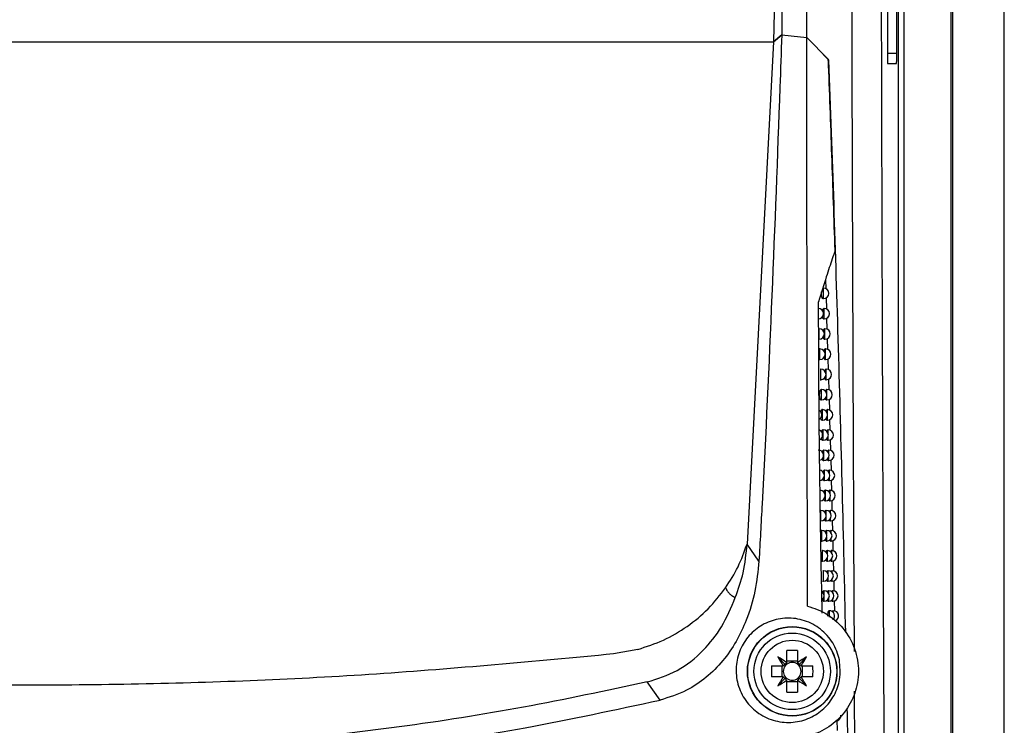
# Model space of a CAD drawing. Header units: millimetres. Extents: x 15440 to 16420, y 10217 to 11288.
# Tile 34 of 58: x 16016 to 16110, y 10672 to 10739. Entities that reach past the tile are written whole.
import ezdxf

# ---------------------------------------------------------------- set-up
doc = ezdxf.new("R2010")
doc.units = ezdxf.units.MM

msp = doc.modelspace()

# ---------------------------------------------------------------- linework, layer by layer
at = {"color": 7, "linetype": 'Continuous', "lineweight": 25}
for p, q in [((16105.091, 10873.151), (16105.091, 10616.064)), ((16110.047, 10616.108), (16110.047, 10873.108)), ((16099.951, 10667.319), (16099.951, 10821.897)), ((16100.451, 10821.897), (16100.451, 10667.319)), ((16104.96, 10667.253), (16104.96, 10821.963)), ((16098.886, 10815.215), (16098.886, 10736.215)), ((16099.776, 10736.215), (16099.776, 10815.215)), ((16088.158, 10745.392), (16088.026, 10737.287)), ((16088.026, 10737.287), (16088.797, 10737.956)), ((16088.797, 10737.956), (16088.026, 10737.287)), ((16088.797, 10737.956), (16091.194, 10737.698)), ((16091.193, 10737.698), (16091.977, 10736.902)), ((16091.194, 10737.698), (16093.251, 10735.62)), ((15944.068, 10737.287), (16088.026, 10737.287)), ((16088.026, 10737.287), (16085.483, 10689.35)), ((16092.219, 10736.656), (16093.304, 10735.554)), ((16098.886, 10736.215), (16099.776, 10736.215)), ((16093.305, 10735.554), (16093.182, 10735.554)), ((16098.903, 10735.215), (16099.759, 10735.215)), ((16092.979, 10714.62), (16093.006, 10713.728)), ((16092.79, 10713.786), (16092.749, 10713.786)), ((16092.79, 10712.786), (16092.79, 10713.786)), ((16092.728, 10712.786), (16092.79, 10712.786)), ((16093.031, 10712.857), (16093.062, 10711.799)), ((16092.861, 10711.849), (16092.82, 10711.849)), ((16092.861, 10710.849), (16092.861, 10711.849)), ((16092.798, 10710.849), (16092.861, 10710.849)), ((16093.088, 10710.911), (16093.119, 10709.868)), ((16092.369, 10709.912), (16092.328, 10709.912)), ((16092.369, 10708.912), (16092.369, 10709.912)), ((16092.927, 10709.912), (16092.886, 10709.912)), ((16092.927, 10708.912), (16092.927, 10709.912)), ((16092.864, 10708.912), (16092.927, 10708.912)), ((16093.145, 10708.968), (16093.176, 10707.937)), ((16092.448, 10707.977), (16092.408, 10707.977)), ((16092.448, 10706.977), (16092.448, 10707.977)), ((16092.992, 10707.977), (16092.951, 10707.977)), ((16092.992, 10706.977), (16092.992, 10707.977)), ((16092.385, 10706.977), (16092.448, 10706.977)), ((16092.929, 10706.977), (16092.992, 10706.977)), ((16093.202, 10707.027), (16093.232, 10706.008)), ((16092.527, 10706.043), (16092.486, 10706.043)), ((16092.527, 10705.043), (16092.527, 10706.043)), ((16093.055, 10706.043), (16093.015, 10706.043)), ((16093.055, 10705.043), (16093.055, 10706.043)), ((16092.463, 10705.043), (16092.527, 10705.043)), ((16092.992, 10705.043), (16093.055, 10705.043)), ((16093.259, 10705.089), (16093.289, 10704.08)), ((16092.606, 10704.111), (16092.566, 10704.111)), ((16092.606, 10703.111), (16092.606, 10704.111)), ((16093.118, 10704.111), (16093.077, 10704.111)), ((16093.118, 10703.111), (16093.118, 10704.111)), ((16092.542, 10703.111), (16092.606, 10703.111)), ((16093.055, 10703.111), (16093.118, 10703.111)), ((16093.316, 10703.153), (16093.346, 10702.152)), ((16092.681, 10702.181), (16092.641, 10702.181)), ((16092.681, 10701.181), (16092.681, 10702.181)), ((16093.179, 10702.181), (16093.139, 10702.181)), ((16093.179, 10701.728), (16093.179, 10702.181)), ((16092.617, 10701.181), (16092.681, 10701.181)), ((16093.116, 10701.181), (16093.179, 10701.181)), ((16093.179, 10701.181), (16093.179, 10701.634)), ((16093.373, 10701.221), (16093.402, 10700.225)), ((16092.754, 10700.253), (16092.714, 10700.253)), ((16092.754, 10699.253), (16092.754, 10700.253)), ((16093.238, 10700.253), (16093.198, 10700.253)), ((16093.238, 10699.878), (16093.238, 10700.253)), ((16092.69, 10699.253), (16092.754, 10699.253)), ((16093.176, 10699.253), (16093.238, 10699.253)), ((16093.238, 10699.253), (16093.238, 10699.628)), ((16093.429, 10699.292), (16093.454, 10698.3)), ((16092.826, 10698.327), (16092.786, 10698.327)), ((16092.826, 10697.327), (16092.826, 10698.327)), ((16093.297, 10698.327), (16093.257, 10698.327)), ((16093.297, 10697.995), (16093.297, 10698.327)), ((16092.762, 10697.327), (16092.826, 10697.327)), ((16093.234, 10697.327), (16093.297, 10697.327)), ((16093.297, 10697.327), (16093.297, 10697.658)), ((16093.477, 10697.363), (16093.502, 10696.376)), ((16092.896, 10696.402), (16092.857, 10696.402)), ((16092.896, 10695.402), (16092.896, 10696.402)), ((16093.354, 10696.402), (16093.314, 10696.402)), ((16093.354, 10696.103), (16093.354, 10696.402)), ((16092.833, 10695.402), (16092.896, 10695.402)), ((16093.291, 10695.402), (16093.354, 10695.402)), ((16093.354, 10695.402), (16093.354, 10695.701)), ((16093.525, 10695.437), (16093.549, 10694.455)), ((16092.965, 10694.479), (16092.926, 10694.479)), ((16092.965, 10693.479), (16092.965, 10694.479)), ((16093.41, 10694.479), (16093.37, 10694.479)), ((16093.41, 10694.207), (16093.41, 10694.479)), ((16092.901, 10693.479), (16092.965, 10693.479)), ((16093.348, 10693.479), (16093.41, 10693.479)), ((16093.41, 10693.479), (16093.41, 10693.751)), ((16093.572, 10693.512), (16093.597, 10692.535)), ((16092.536, 10692.558), (16092.497, 10692.558)), ((16092.536, 10691.558), (16092.536, 10692.558)), ((16093.032, 10692.558), (16092.993, 10692.558)), ((16093.032, 10692.12), (16093.032, 10692.558)), ((16093.465, 10692.558), (16093.425, 10692.558)), ((16093.465, 10692.309), (16093.465, 10692.558)), ((16093.032, 10691.558), (16093.032, 10691.997)), ((16093.465, 10691.558), (16093.465, 10691.807)), ((16093.62, 10691.59), (16093.644, 10690.617)), ((16092.616, 10690.639), (16092.577, 10690.639)), ((16092.616, 10689.639), (16092.616, 10690.639)), ((16092.969, 10691.558), (16093.032, 10691.558)), ((16093.098, 10690.639), (16093.059, 10690.639)), ((16093.098, 10690.27), (16093.098, 10690.639)), ((16093.403, 10691.558), (16093.465, 10691.558)), ((16093.519, 10690.639), (16093.479, 10690.639)), ((16093.519, 10690.41), (16093.519, 10690.639)), ((16093.098, 10689.639), (16093.098, 10690.009)), ((16093.519, 10689.639), (16093.519, 10689.869)), ((16086.626, 10687.731), (16085.483, 10689.35)), ((16092.551, 10689.639), (16092.616, 10689.639)), ((16093.035, 10689.639), (16093.098, 10689.639)), ((16093.456, 10689.639), (16093.519, 10689.639)), ((16093.668, 10689.67), (16093.692, 10688.701)), ((16092.694, 10688.722), (16092.655, 10688.722)), ((16092.694, 10687.722), (16092.694, 10688.722)), ((16093.163, 10688.722), (16093.124, 10688.722)), ((16093.163, 10688.395), (16093.163, 10688.722)), ((16093.163, 10687.722), (16093.163, 10688.05)), ((16093.571, 10688.722), (16093.532, 10688.722)), ((16093.571, 10688.511), (16093.571, 10688.722)), ((16093.571, 10687.722), (16093.571, 10687.934)), ((16092.629, 10687.722), (16092.694, 10687.722)), ((16093.099, 10687.722), (16093.163, 10687.722)), ((16093.509, 10687.722), (16093.571, 10687.722)), ((16093.715, 10687.752), (16093.739, 10686.786)), ((16092.77, 10686.808), (16092.731, 10686.808)), ((16092.77, 10685.808), (16092.77, 10686.808)), ((16093.226, 10686.808), (16093.187, 10686.808)), ((16093.226, 10686.512), (16093.226, 10686.808)), ((16093.226, 10685.808), (16093.226, 10686.103)), ((16093.623, 10686.808), (16093.583, 10686.808)), ((16093.623, 10686.612), (16093.623, 10686.808)), ((16093.623, 10685.808), (16093.623, 10686.003)), ((16092.705, 10685.808), (16092.77, 10685.808)), ((16093.163, 10685.808), (16093.226, 10685.808)), ((16093.561, 10685.808), (16093.623, 10685.808)), ((16093.762, 10685.836), (16093.786, 10684.874)), ((16092.844, 10684.895), (16092.806, 10684.895)), ((16092.844, 10683.895), (16092.844, 10684.895)), ((16093.288, 10684.895), (16093.249, 10684.895)), ((16093.288, 10684.625), (16093.288, 10684.895)), ((16093.288, 10683.895), (16093.288, 10684.164)), ((16093.673, 10684.895), (16093.633, 10684.895)), ((16093.673, 10684.713), (16093.673, 10684.895)), ((16093.673, 10683.895), (16093.673, 10684.076)), ((16092.78, 10683.895), (16092.844, 10683.895)), ((16093.225, 10683.895), (16093.288, 10683.895)), ((16093.611, 10683.895), (16093.673, 10683.895)), ((16093.81, 10683.922), (16093.834, 10682.963)), ((16093.348, 10682.984), (16093.309, 10682.984)), ((16093.348, 10682.366), (16093.348, 10682.984)), ((16093.722, 10682.984), (16093.683, 10682.984)), ((16093.722, 10682.815), (16093.722, 10682.984)), ((16093.722, 10682.12), (16093.722, 10682.152)), ((16075.052, 10679.289), (16072.731, 10678.857)), ((16089.133, 10677.859), (16088.421, 10678.571)), ((16089.282, 10678.063), (16089.282, 10679.172)), ((16090.312, 10679.172), (16090.312, 10678.063)), ((16090.462, 10677.859), (16091.173, 10678.571)), ((16087.82, 10677.71), (16088.93, 10677.71)), ((16088.814, 10677.71), (16088.814, 10676.68)), ((16090.312, 10678.178), (16089.282, 10678.178)), ((16090.665, 10677.71), (16091.775, 10677.71)), ((16090.781, 10676.68), (16090.781, 10677.71)), ((16088.93, 10676.68), (16087.82, 10676.68)), ((16089.133, 10676.531), (16088.421, 10675.819)), ((16090.462, 10676.531), (16091.173, 10675.819)), ((16091.775, 10676.68), (16090.665, 10676.68)), ((16077.18, 10674.456), (16075.958, 10676.187)), ((16089.282, 10675.218), (16089.282, 10676.328)), ((16089.282, 10676.212), (16090.312, 10676.212)), ((16090.312, 10676.328), (16090.312, 10675.218)), ((16095.803, 10665.895), (16095.756, 10675.301)), ((16094.062, 10672.579), (16094.082, 10671.546))]:
    msp.add_line(p, q, dxfattribs=at)
for radius in [4.274, 4.25, 3.65, 2.973]:
    msp.add_circle((16089.797, 10677.195), radius, dxfattribs=at)
for centre, radius, start, end in [((16092.79, 10713.286), 0.5, 270, 90), ((16092.287, 10711.349), 0.5, 270, 90), ((16092.861, 10711.349), 0.5, 270, 90), ((16092.369, 10709.412), 0.5, 270, 90), ((16092.927, 10709.412), 0.5, 270, 90), ((16092.448, 10707.477), 0.5, 270, 90), ((16092.992, 10707.477), 0.5, 270, 90), ((16092.527, 10705.543), 0.5, 270, 90), ((16093.055, 10705.543), 0.5, 270, 90), ((16092.606, 10703.611), 0.5, 270, 90), ((16093.118, 10703.611), 0.5, 270, 90), ((16092.112, 10701.681), 0.5, 303.27973, 57.99215), ((16092.681, 10701.681), 0.5, 270, 90), ((16093.179, 10701.681), 0.5, 270, 90), ((16092.2, 10699.753), 0.5, 293.87121, 67.15035), ((16092.754, 10699.753), 0.5, 270, 90), ((16093.238, 10699.753), 0.5, 270, 90), ((16092.287, 10697.827), 0.5, 285.98846, 90), ((16092.826, 10697.827), 0.5, 270, 90), ((16093.297, 10697.827), 0.5, 270, 90), ((16092.372, 10695.902), 0.5, 270, 90), ((16092.896, 10695.902), 0.5, 270, 90), ((16093.354, 10695.902), 0.5, 270, 90), ((16092.455, 10693.979), 0.5, 270, 90), ((16092.965, 10693.979), 0.5, 270, 90), ((16093.41, 10693.979), 0.5, 270, 90), ((16092.536, 10692.058), 0.5, 270, 90), ((16093.032, 10692.058), 0.5, 270, 90), ((16093.465, 10692.058), 0.5, 270, 90), ((16092.616, 10690.139), 0.5, 270, 90), ((16093.098, 10690.139), 0.5, 270, 90), ((16093.519, 10690.139), 0.5, 270, 90), ((16092.694, 10688.222), 0.5, 270, 90), ((16093.163, 10688.222), 0.5, 270, 90), ((16093.571, 10688.222), 0.5, 270, 90), ((16092.77, 10686.308), 0.5, 270, 90), ((16093.226, 10686.308), 0.5, 270, 90), ((16093.623, 10686.308), 0.5, 270, 90), ((16092.342, 10684.395), 0.5, 307.04754, 55.32612), ((16092.844, 10684.395), 0.5, 270, 90), ((16093.288, 10684.395), 0.5, 270, 90), ((16093.673, 10684.395), 0.5, 270, 90), ((16093.348, 10682.484), 0.5, 315.84589, 90), ((16093.722, 10682.484), 0.5, 289.7281, 90), ((16075.61, 10657.003), 25.087, 57.03167, 59.28891), ((16109.99, 10691.383), 25.087, 210.71109, 212.96833), ((16089.797, 10665.434), 13.748, 87.85322, 92.14678), ((16103.985, 10657.003), 25.087, 120.71109, 122.96833), ((16069.605, 10691.383), 25.087, 327.03167, 329.28891), ((16101.558, 10677.195), 13.748, 177.85322, 182.14678), ((16089.797, 10677.195), 1.009, 147.88685, 149.30413), ((16089.797, 10677.195), 0.851, 142.7589, 217.2411), ((16089.797, 10677.195), 0.851, 127.2411, 142.7589), ((16089.797, 10677.195), 1.009, 120.69587, 122.11315), ((16089.797, 10677.195), 0.851, 52.7589, 127.2411), ((16089.797, 10677.195), 1.009, 57.88685, 59.30413), ((16089.797, 10677.195), 0.851, 37.2411, 52.7589), ((16089.797, 10677.195), 0.851, 322.7589, 37.2411), ((16089.797, 10677.195), 1.009, 30.69587, 32.11315), ((16078.036, 10677.195), 13.748, 357.85322, 2.14678), ((16109.99, 10663.007), 25.087, 147.03167, 149.28891), ((16089.797, 10677.195), 1.009, 210.69587, 212.11315), ((16089.797, 10677.195), 0.851, 217.2411, 232.7589), ((16089.797, 10677.195), 0.851, 307.2411, 322.7589), ((16089.797, 10677.195), 1.009, 327.88685, 329.30413), ((16069.605, 10663.007), 25.087, 30.71109, 32.96833), ((16075.61, 10697.387), 25.087, 300.71109, 302.96833), ((16089.797, 10677.195), 1.009, 237.88685, 239.30413), ((16089.797, 10677.195), 0.851, 232.7589, 307.2411), ((16089.797, 10677.195), 1.009, 300.69587, 302.11315), ((16103.985, 10697.387), 25.087, 237.03167, 239.28891), ((16089.797, 10688.956), 13.748, 267.85322, 272.14678), ((16093.954, 10672.961), 0.5, 270, 6.41963)]:
    msp.add_arc(centre, radius, start, end, dxfattribs=at)
for centre, major_axis, ratio, start_param, end_param in [((16098.903, 10736.215), (0, 1), 0.017455, 1.570796, 3.141593), ((16099.759, 10736.215), (0, 1), 0.017455, 3.141593, 4.712389), ((16089.554, 10677.025), (0.803, 0.561), 0.953027, 1.435245, 1.669848), ((16089.967, 10677.438), (0.561, 0.803), 0.953027, 1.471745, 1.706348), ((16089.627, 10677.438), (-0.561, 0.803), 0.953027, 4.576838, 4.811441), ((16090.041, 10677.025), (0.803, -0.561), 0.953027, 1.471745, 1.706348), ((16089.554, 10677.365), (0.803, -0.561), 0.953027, 4.613337, 4.84794), ((16089.967, 10676.952), (-0.561, 0.803), 0.953027, 1.435245, 1.669848), ((16089.627, 10676.952), (0.561, 0.803), 0.953027, 4.613337, 4.84794), ((16090.041, 10677.365), (0.803, 0.561), 0.953027, 4.576838, 4.811441)]:
    msp.add_ellipse(centre, major_axis=major_axis, ratio=ratio, start_param=start_param, end_param=end_param, dxfattribs=at)
for points, knots in [([(16091.193, 10737.698), (16091.189, 10747.893), (16091.184, 10758.089), (16091.186, 10778.481), (16091.192, 10788.68), (16091.224, 10819.266), (16091.265, 10839.632), (16091.311, 10859.974)], [0, 0, 0, 0, 0.25, 0.25, 0.5, 0.5, 1, 1, 1, 1]), ([(16088.001, 10844.853), (16088.471, 10827.056), (16088.77, 10809.249), (16088.967, 10782.522), (16088.99, 10773.611), (16088.955, 10755.784), (16088.896, 10746.866), (16088.797, 10737.956)], [0, 0, 0, 0, 0.5, 0.5, 0.75, 0.75, 1, 1, 1, 1]), ([(16095.739, 10679.089), (16095.714, 10684.33), (16095.659, 10696.065), (16095.589, 10714.504), (16095.523, 10734.334), (16095.473, 10753.329), (16095.432, 10771.446), (16095.403, 10788.673), (16095.381, 10805.949), (16095.376, 10817.479), (16095.373, 10823.245)], [0, 0, 0, 0, 0.111481, 0.249608, 0.387515, 0.525641, 0.64395, 0.762259, 0.88113, 1, 1, 1, 1]), ([(16098.23, 10820.83), (16098.224, 10809.798), (16098.224, 10798.755), (16098.24, 10773.343), (16098.259, 10758.984), (16098.32, 10730.417), (16098.361, 10716.21), (16098.455, 10690.713), (16098.505, 10679.379), (16098.561, 10668.159)], [3.1092412, 3.1092412, 3.1092412, 3.1092412, 3.1759593, 3.1759593, 3.2629391, 3.2629391, 3.3499188, 3.3499188, 3.4204698, 3.4204698, 3.4204698, 3.4204698]), ([(16088.797, 10737.956), (16088.738, 10736.296), (16088.447, 10727.998), (16087.882, 10713.067), (16087.191, 10697.988), (16086.726, 10689.547), (16086.626, 10687.731)], [0, 0, 0, 0, 0.09904, 0.495212, 0.891386, 1, 1, 1, 1]), ([(16091.258, 10683.417), (16091.245, 10691.486), (16091.221, 10707.628), (16091.202, 10725.733), (16091.195, 10735.759), (16091.194, 10737.698)], [0, 0, 0, 0, 0.446385, 0.892954, 1, 1, 1, 1]), ([(16093.892, 10717.378), (16093.792, 10720.408), (16093.591, 10726.474), (16093.364, 10732.569), (16093.251, 10735.62)], [0, 0, 0, 0, 0.499494, 1, 1, 1, 1]), ([(16094.907, 10680.921), (16094.709, 10689.902), (16094.482, 10698.948), (16094.084, 10712.611), (16093.942, 10717.182), (16093.638, 10726.351), (16093.477, 10730.947), (16093.304, 10735.554)], [0, 0, 0, 0, 0.5, 0.5, 0.75, 0.75, 1, 1, 1, 1]), ([(16093.892, 10717.378), (16093.802, 10717.113), (16093.533, 10716.317), (16093.004, 10714.734), (16092.564, 10713.295), (16092.317, 10712.488)], [0, 0, 0, 0, 0.179932, 0.540011, 1, 1, 1, 1]), ([(16092.728, 10712.792), (16092.723, 10712.79), (16092.703, 10712.782), (16092.668, 10712.828), (16092.63, 10712.927), (16092.605, 10713.072), (16092.597, 10713.235), (16092.6, 10713.362), (16092.608, 10713.421), (16092.61, 10713.431)], [0, 0, 0, 0, 0.051976, 0.243035, 0.432319, 0.615891, 0.792588, 0.96465, 1, 1, 1, 1]), ([(16092.663, 10682.738), (16092.646, 10683.561), (16092.562, 10687.676), (16092.445, 10694.687), (16092.341, 10703.785), (16092.325, 10709.586), (16092.317, 10712.488)], [0, 0, 0, 0, 0.083485, 0.417466, 0.70861, 1, 1, 1, 1]), ([(16092.7, 10711.614), (16092.71, 10711.657), (16092.731, 10711.746), (16092.773, 10711.823), (16092.804, 10711.857), (16092.82, 10711.848), (16092.82, 10711.848)], [0, 0, 0, 0, 0.316888, 0.647682, 0.989058, 1, 1, 1, 1]), ([(16092.798, 10710.855), (16092.794, 10710.853), (16092.774, 10710.845), (16092.74, 10710.892), (16092.708, 10710.971), (16092.696, 10711.048), (16092.693, 10711.074)], [0, 0, 0, 0, 0.099719, 0.460473, 0.817948, 1, 1, 1, 1]), ([(16092.773, 10709.689), (16092.782, 10709.728), (16092.801, 10709.812), (16092.841, 10709.886), (16092.871, 10709.921), (16092.886, 10709.911), (16092.886, 10709.911)], [0, 0, 0, 0, 0.295674, 0.637682, 0.990042, 1, 1, 1, 1]), ([(16092.864, 10708.918), (16092.86, 10708.916), (16092.841, 10708.908), (16092.808, 10708.956), (16092.777, 10709.03), (16092.767, 10709.101), (16092.764, 10709.121)], [0, 0, 0, 0, 0.104958, 0.479177, 0.850073, 1, 1, 1, 1]), ([(16092.844, 10707.766), (16092.852, 10707.801), (16092.869, 10707.88), (16092.907, 10707.951), (16092.937, 10707.986), (16092.951, 10707.976), (16092.951, 10707.976)], [0, 0, 0, 0, 0.2730881, 0.6269912, 0.9910225, 1, 1, 1, 1]), ([(16092.929, 10706.983), (16092.925, 10706.981), (16092.906, 10706.973), (16092.875, 10707.021), (16092.846, 10707.091), (16092.836, 10707.156), (16092.834, 10707.171)], [0, 0, 0, 0, 0.110518, 0.499235, 0.884586, 1, 1, 1, 1]), ([(16092.913, 10705.844), (16092.92, 10705.875), (16092.937, 10705.95), (16092.972, 10706.017), (16093.001, 10706.053), (16093.015, 10706.043), (16093.015, 10706.043)], [0, 0, 0, 0, 0.249013, 0.61555, 0.992001, 1, 1, 1, 1]), ([(16092.992, 10705.049), (16092.988, 10705.047), (16092.97, 10705.039), (16092.94, 10705.088), (16092.913, 10705.154), (16092.904, 10705.212), (16092.903, 10705.222)], [0, 0, 0, 0, 0.116437, 0.520792, 0.921738, 1, 1, 1, 1]), ([(16092.542, 10703.117), (16092.538, 10703.116), (16092.517, 10703.107), (16092.482, 10703.154), (16092.444, 10703.253), (16092.42, 10703.398), (16092.411, 10703.562), (16092.419, 10703.729), (16092.44, 10703.88), (16092.474, 10704.006), (16092.517, 10704.086), (16092.549, 10704.12), (16092.565, 10704.111), (16092.566, 10704.11)], [0, 0, 0, 0, 0.0309484, 0.1441864, 0.2562877, 0.364947, 0.4695351, 0.5714227, 0.6731215, 0.7770863, 0.8847853, 0.9961278, 1, 1, 1, 1]), ([(16092.982, 10703.927), (16092.987, 10703.952), (16093.002, 10704.022), (16093.036, 10704.085), (16093.064, 10704.121), (16093.077, 10704.111), (16093.077, 10704.111)], [0, 0, 0, 0, 0.217507, 0.600325, 0.992923, 1, 1, 1, 1]), ([(16093.055, 10703.117), (16093.051, 10703.116), (16093.033, 10703.108), (16093.004, 10703.157), (16092.978, 10703.217), (16092.971, 10703.269), (16092.97, 10703.272)], [0, 0, 0, 0, 0.123855, 0.548875, 0.970413, 1, 1, 1, 1]), ([(16092.522, 10701.951), (16092.532, 10701.992), (16092.552, 10702.079), (16092.594, 10702.156), (16092.625, 10702.19), (16092.64, 10702.181), (16092.641, 10702.18)], [0, 0, 0, 0, 0.308867, 0.643747, 0.989348, 1, 1, 1, 1]), ([(16093.048, 10702.009), (16093.053, 10702.03), (16093.067, 10702.095), (16093.098, 10702.155), (16093.126, 10702.191), (16093.138, 10702.181), (16093.139, 10702.181)], [0, 0, 0, 0, 0.189986, 0.587158, 0.993911, 1, 1, 1, 1]), ([(16092.617, 10701.187), (16092.613, 10701.185), (16092.593, 10701.177), (16092.559, 10701.225), (16092.527, 10701.302), (16092.516, 10701.376), (16092.513, 10701.399)], [0, 0, 0, 0, 0.101892, 0.469002, 0.832512, 1, 1, 1, 1]), ([(16093.116, 10701.187), (16093.112, 10701.186), (16093.095, 10701.178), (16093.065, 10701.222), (16093.045, 10701.294), (16093.036, 10701.33)], [0, 0, 0, 0, 0.129554, 0.569208, 1, 1, 1, 1]), ([(16092.602, 10700.034), (16092.61, 10700.072), (16092.629, 10700.155), (16092.669, 10700.227), (16092.699, 10700.262), (16092.714, 10700.252), (16092.714, 10700.252)], [0, 0, 0, 0, 0.287409, 0.633635, 0.990345, 1, 1, 1, 1]), ([(16093.113, 10700.092), (16093.117, 10700.109), (16093.13, 10700.17), (16093.159, 10700.227), (16093.186, 10700.263), (16093.198, 10700.253), (16093.198, 10700.253)], [0, 0, 0, 0, 0.160522, 0.573018, 0.994905, 1, 1, 1, 1]), ([(16092.69, 10699.259), (16092.686, 10699.257), (16092.667, 10699.249), (16092.634, 10699.297), (16092.604, 10699.37), (16092.594, 10699.438), (16092.592, 10699.456)], [0, 0, 0, 0, 0.107258, 0.488173, 0.865444, 1, 1, 1, 1]), ([(16093.176, 10699.259), (16093.172, 10699.257), (16093.155, 10699.25), (16093.127, 10699.292), (16093.108, 10699.362), (16093.1, 10699.396)], [0, 0, 0, 0, 0.134435, 0.5859274, 1, 1, 1, 1]), ([(16092.679, 10698.12), (16092.687, 10698.153), (16092.705, 10698.231), (16092.742, 10698.301), (16092.772, 10698.336), (16092.786, 10698.326), (16092.786, 10698.326)], [0, 0, 0, 0, 0.264593, 0.622838, 0.991338, 1, 1, 1, 1]), ([(16093.176, 10698.177), (16093.179, 10698.19), (16093.191, 10698.247), (16093.219, 10698.3), (16093.245, 10698.336), (16093.257, 10698.326), (16093.257, 10698.326)], [0, 0, 0, 0, 0.128925, 0.557812, 0.995908, 1, 1, 1, 1]), ([(16092.762, 10697.333), (16092.758, 10697.331), (16092.739, 10697.323), (16092.708, 10697.371), (16092.679, 10697.439), (16092.671, 10697.501), (16092.669, 10697.514)], [0, 0, 0, 0, 0.1129497, 0.5087164, 0.9007977, 1, 1, 1, 1]), ([(16093.234, 10697.333), (16093.23, 10697.331), (16093.214, 10697.323), (16093.187, 10697.364), (16093.17, 10697.432), (16093.162, 10697.463)], [0, 0, 0, 0, 0.139479, 0.603372, 1, 1, 1, 1]), ([(16092.756, 10696.207), (16092.762, 10696.236), (16092.778, 10696.31), (16092.814, 10696.376), (16092.843, 10696.411), (16092.857, 10696.402), (16092.857, 10696.401)], [0, 0, 0, 0, 0.2403028, 0.6112974, 0.9923281, 1, 1, 1, 1]), ([(16093.238, 10696.264), (16093.24, 10696.273), (16093.251, 10696.325), (16093.278, 10696.375), (16093.303, 10696.412), (16093.314, 10696.402), (16093.314, 10696.402)], [0, 0, 0, 0, 0.094978, 0.541432, 0.996924, 1, 1, 1, 1]), ([(16092.833, 10695.408), (16092.828, 10695.406), (16092.81, 10695.398), (16092.78, 10695.447), (16092.753, 10695.511), (16092.745, 10695.567), (16092.744, 10695.574)], [0, 0, 0, 0, 0.119004, 0.530779, 0.938826, 1, 1, 1, 1]), ([(16093.291, 10695.408), (16093.288, 10695.406), (16093.272, 10695.399), (16093.247, 10695.438), (16093.23, 10695.503), (16093.223, 10695.532)], [0, 0, 0, 0, 0.144697, 0.621585, 1, 1, 1, 1]), ([(16092.83, 10694.296), (16092.835, 10694.321), (16092.851, 10694.39), (16092.884, 10694.453), (16092.912, 10694.489), (16092.926, 10694.479), (16092.926, 10694.479)], [0, 0, 0, 0, 0.21441, 0.598951, 0.993317, 1, 1, 1, 1]), ([(16093.299, 10694.351), (16093.3, 10694.357), (16093.31, 10694.405), (16093.335, 10694.452), (16093.359, 10694.489), (16093.37, 10694.479), (16093.37, 10694.479)], [0, 0, 0, 0, 0.063988, 0.526566, 0.997968, 1, 1, 1, 1]), ([(16092.901, 10693.485), (16092.897, 10693.483), (16092.879, 10693.476), (16092.85, 10693.525), (16092.825, 10693.584), (16092.818, 10693.634), (16092.818, 10693.637)], [0, 0, 0, 0, 0.125464, 0.554528, 0.97982, 1, 1, 1, 1]), ([(16093.348, 10693.485), (16093.344, 10693.484), (16093.328, 10693.476), (16093.305, 10693.514), (16093.29, 10693.577), (16093.283, 10693.603)], [0, 0, 0, 0, 0.150101, 0.640613, 1, 1, 1, 1]), ([(16092.903, 10692.387), (16092.907, 10692.408), (16092.921, 10692.473), (16092.953, 10692.532), (16092.98, 10692.568), (16092.993, 10692.558), (16092.993, 10692.558)], [0, 0, 0, 0, 0.186771, 0.585724, 0.994304, 1, 1, 1, 1]), ([(16093.357, 10692.436), (16093.358, 10692.44), (16093.367, 10692.486), (16093.391, 10692.531), (16093.414, 10692.568), (16093.425, 10692.558), (16093.425, 10692.558)], [0, 0, 0, 0, 0.045539, 0.518042, 0.999035, 1, 1, 1, 1]), ([(16092.969, 10691.564), (16092.965, 10691.563), (16092.948, 10691.555), (16092.918, 10691.598), (16092.899, 10691.671), (16092.889, 10691.706)], [0, 0, 0, 0, 0.130808, 0.573272, 1, 1, 1, 1]), ([(16093.403, 10691.565), (16093.399, 10691.563), (16093.384, 10691.556), (16093.361, 10691.592), (16093.347, 10691.652), (16093.342, 10691.676)], [0, 0, 0, 0, 0.155704, 0.660504, 1, 1, 1, 1]), ([(16092.974, 10690.48), (16092.977, 10690.496), (16092.99, 10690.557), (16093.02, 10690.613), (16093.047, 10690.649), (16093.059, 10690.639), (16093.059, 10690.639)], [0, 0, 0, 0, 0.1572231, 0.5715419, 0.9952961, 1, 1, 1, 1]), ([(16093.413, 10690.522), (16093.414, 10690.524), (16093.423, 10690.569), (16093.446, 10690.62), (16093.468, 10690.633), (16093.479, 10690.639)], [0, 0, 0, 0, 0.026543, 0.509229, 1, 1, 1, 1]), ([(16093.035, 10689.646), (16093.031, 10689.644), (16093.014, 10689.636), (16092.986, 10689.678), (16092.968, 10689.748), (16092.959, 10689.781)], [0, 0, 0, 0, 0.135711, 0.590088, 1, 1, 1, 1]), ([(16093.456, 10689.646), (16093.453, 10689.644), (16093.438, 10689.637), (16093.417, 10689.672), (16093.404, 10689.729), (16093.399, 10689.751)], [0, 0, 0, 0, 0.161521, 0.681312, 1, 1, 1, 1]), ([(16084.364, 10684.241), (16084.649, 10685.025), (16085.25, 10686.677), (16085.403, 10688.43), (16085.483, 10689.35)], [0, 0, 0, 0, 0.474609, 1, 1, 1, 1]), ([(16093.099, 10687.729), (16093.096, 10687.727), (16093.079, 10687.72), (16093.053, 10687.76), (16093.036, 10687.827), (16093.028, 10687.858)], [0, 0, 0, 0, 0.140772, 0.607612, 1, 1, 1, 1]), ([(16093.043, 10688.574), (16093.046, 10688.587), (16093.058, 10688.643), (16093.086, 10688.696), (16093.112, 10688.732), (16093.124, 10688.722), (16093.124, 10688.722)], [0, 0, 0, 0, 0.125584, 0.556313, 0.996297, 1, 1, 1, 1]), ([(16093.509, 10687.729), (16093.506, 10687.727), (16093.491, 10687.72), (16093.471, 10687.753), (16093.459, 10687.809), (16093.455, 10687.828)], [0, 0, 0, 0, 0.167567, 0.703094, 1, 1, 1, 1]), ([(16093.469, 10688.611), (16093.469, 10688.611), (16093.477, 10688.654), (16093.5, 10688.703), (16093.521, 10688.716), (16093.532, 10688.722)], [0, 0, 0, 0, 0.006989, 0.500125, 1, 1, 1, 1]), ([(16086.626, 10687.731), (16086.525, 10686.768), (16086.325, 10684.843), (16085.547, 10682.256), (16084.489, 10680.028), (16083.215, 10678.166), (16081.62, 10676.581), (16079.623, 10675.206), (16078.046, 10674.722), (16077.18, 10674.456)], [0, 0, 0, 0, 0.165172, 0.330143, 0.457901, 0.585525, 0.714378, 0.843122, 1, 1, 1, 1]), ([(16093.163, 10685.814), (16093.159, 10685.812), (16093.143, 10685.805), (16093.118, 10685.844), (16093.102, 10685.908), (16093.095, 10685.936)], [0, 0, 0, 0, 0.146001, 0.625885, 1, 1, 1, 1]), ([(16093.111, 10686.671), (16093.113, 10686.679), (16093.124, 10686.731), (16093.15, 10686.781), (16093.175, 10686.817), (16093.187, 10686.807), (16093.187, 10686.807)], [0, 0, 0, 0, 0.091646, 0.539936, 0.997309, 1, 1, 1, 1]), ([(16093.524, 10686.701), (16093.533, 10686.731), (16093.552, 10686.793), (16093.573, 10686.803), (16093.583, 10686.807)], [0, 0, 0, 0, 0.487925, 1, 1, 1, 1]), ([(16083.443, 10685.176), (16083.499, 10685.066), (16083.598, 10684.867), (16083.791, 10684.615), (16084.056, 10684.414), (16084.252, 10684.304), (16084.364, 10684.241)], [0, 0, 0, 0, 0.274, 0.491489, 0.71093, 1, 1, 1, 1]), ([(16093.561, 10685.814), (16093.557, 10685.812), (16093.543, 10685.805), (16093.525, 10685.837), (16093.513, 10685.89), (16093.509, 10685.908)], [0, 0, 0, 0, 0.173858, 0.7259113, 1, 1, 1, 1]), ([(16075.958, 10676.187), (16076.938, 10676.498), (16078.914, 10677.124), (16081.306, 10679.054), (16083.189, 10681.453), (16083.961, 10683.286), (16084.364, 10684.241)], [0, 0, 0, 0, 0.255258, 0.514226, 0.746858, 1, 1, 1, 1]), ([(16092.78, 10683.901), (16092.776, 10683.899), (16092.758, 10683.891), (16092.728, 10683.935), (16092.708, 10684.009), (16092.698, 10684.045)], [0, 0, 0, 0, 0.129166, 0.567494, 1, 1, 1, 1]), ([(16092.712, 10684.718), (16092.717, 10684.741), (16092.732, 10684.808), (16092.764, 10684.869), (16092.792, 10684.904), (16092.805, 10684.894), (16092.806, 10684.894)], [0, 0, 0, 0, 0.199851, 0.592075, 0.994078, 1, 1, 1, 1]), ([(16093.177, 10684.767), (16093.178, 10684.773), (16093.188, 10684.821), (16093.213, 10684.868), (16093.238, 10684.904), (16093.249, 10684.895), (16093.249, 10684.895)], [0, 0, 0, 0, 0.062436, 0.525965, 0.99835, 1, 1, 1, 1]), ([(16093.577, 10684.793), (16093.586, 10684.821), (16093.604, 10684.881), (16093.623, 10684.89), (16093.633, 10684.894)], [0, 0, 0, 0, 0.473542, 1, 1, 1, 1]), ([(16091.258, 10683.417), (16091.574, 10683.323), (16092.603, 10683.018), (16094.159, 10681.997), (16095.534, 10680.192), (16096.194, 10678.041), (16096.096, 10675.858), (16095.315, 10673.881), (16093.967, 10672.287), (16092.431, 10671.322), (16091.374, 10671.049), (16090.975, 10670.946)], [0, 0, 0, 0, 0.058643, 0.191277, 0.323293, 0.450965, 0.572773, 0.690409, 0.807465, 0.927437, 1, 1, 1, 1]), ([(16093.225, 10683.901), (16093.221, 10683.899), (16093.205, 10683.892), (16093.182, 10683.929), (16093.167, 10683.991), (16093.16, 10684.017)], [0, 0, 0, 0, 0.151411, 0.644949, 1, 1, 1, 1]), ([(16093.611, 10683.901), (16093.608, 10683.899), (16093.594, 10683.892), (16093.577, 10683.923), (16093.566, 10683.973), (16093.563, 10683.989)], [0, 0, 0, 0, 0.180412, 0.749832, 1, 1, 1, 1]), ([(16094.301, 10678.296), (16094.361, 10677.668), (16094.471, 10676.499), (16093.862, 10674.86), (16092.864, 10673.575), (16091.495, 10672.671), (16089.877, 10672.245), (16088.163, 10672.379), (16086.56, 10673.1), (16085.29, 10674.34), (16084.53, 10675.928), (16084.357, 10677.644), (16084.75, 10679.279), (16085.635, 10680.673), (16086.911, 10681.706), (16088.468, 10682.282), (16090.163, 10682.321), (16091.816, 10681.779), (16093.204, 10680.688), (16094.007, 10679.424), (16094.229, 10678.573), (16094.301, 10678.296)], [0, 0, 0, 0, 0.059037, 0.109881, 0.160145, 0.211463, 0.264824, 0.320344, 0.377205, 0.433987, 0.489353, 0.542675, 0.594223, 0.644922, 0.695944, 0.748346, 0.802751, 0.859055, 0.916254, 0.972699, 1, 1, 1, 1]), ([(16093.195, 10682.465), (16093.196, 10682.51), (16093.199, 10682.61), (16093.216, 10682.755), (16093.242, 10682.882), (16093.274, 10682.96), (16093.298, 10682.994), (16093.309, 10682.984), (16093.309, 10682.984)], [0, 0, 0, 0, 0.166005, 0.369327, 0.575402, 0.785675, 0.999735, 1, 1, 1, 1]), ([(16093.63, 10682.886), (16093.638, 10682.913), (16093.654, 10682.971), (16093.673, 10682.979), (16093.683, 10682.984)], [0, 0, 0, 0, 0.458363, 1, 1, 1, 1]), ([(16072.731, 10678.857), (16065.192, 10678.15), (16050.113, 10676.737), (16027.406, 10675.827), (16004.688, 10675.827), (15981.981, 10676.737), (15966.902, 10678.15), (15959.363, 10678.857)], [0, 0, 0, 0, 0.199995, 0.4, 0.600005, 0.800006, 1, 1, 1, 1]), ([(16075.958, 10676.187), (16072.034, 10675.348), (16064.223, 10673.677), (16052.286, 10671.812), (16040.249, 10670.44), (16028.105, 10669.619), (16015.952, 10669.349), (16003.834, 10669.628), (15991.779, 10670.448), (15979.794, 10671.814), (15967.874, 10673.677), (15960.062, 10675.348), (15956.137, 10676.187)], [0, 0, 0, 0, 0.100777, 0.200576, 0.300702, 0.400988, 0.501063, 0.600292, 0.699732, 0.799371, 0.899196, 1, 1, 1, 1]), ([(15954.915, 10674.456), (15958.541, 10673.666), (15965.798, 10672.085), (15976.888, 10670.259), (15988.086, 10668.849), (15998.387, 10667.994), (16007.735, 10667.562), (16017.369, 10667.413), (16028.274, 10667.666), (16040.401, 10668.492), (16052.436, 10669.856), (16064.742, 10671.767), (16072.905, 10673.532), (16077.18, 10674.456)], [0, 0, 0, 0, 0.09136, 0.182857, 0.274344, 0.365689, 0.433094, 0.500498, 0.59837, 0.696422, 0.794484, 0.892368, 1, 1, 1, 1])]:
    msp.add_open_spline(points, degree=3, knots=knots, dxfattribs=at)
for points in [[(16088.797, 10737.956), (16089.597, 10737.871), (16090.396, 10737.785), (16091.194, 10737.698)], [(16083.443, 10685.176), (16083.864, 10685.832), (16084.707, 10687.144), (16085.225, 10688.615), (16085.483, 10689.35)], [(16075.052, 10679.289), (16075.882, 10679.558), (16077.544, 10680.096), (16079.804, 10681.44), (16081.837, 10683.108), (16082.908, 10684.487), (16083.443, 10685.176)], [(16095.223, 10665.356), (16095.172, 10668.117), (16095.118, 10670.885), (16095.061, 10673.658)]]:
    msp.add_open_spline(points, degree=3, dxfattribs=at)

doc.saveas('drawing.dxf')
